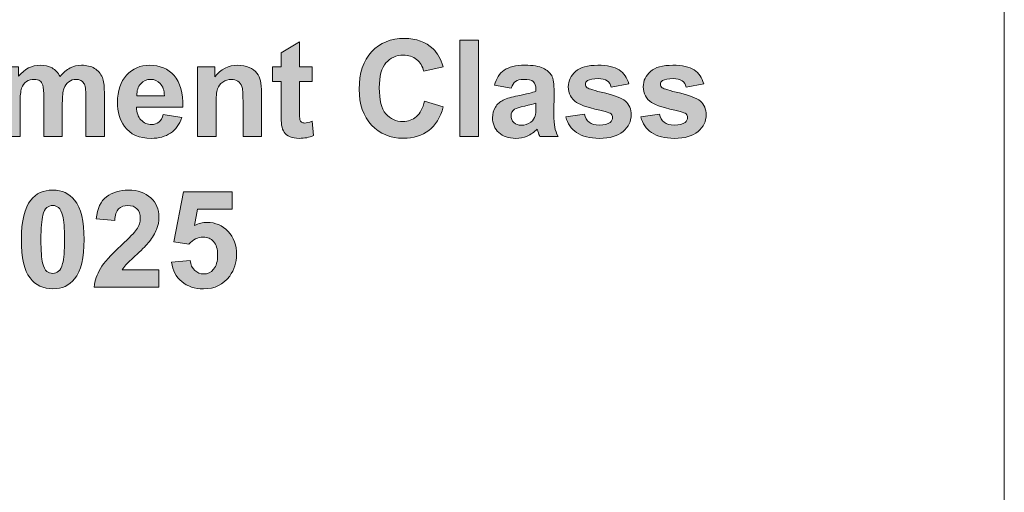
# Model space of a CAD drawing. Header units: millimetres. Extents: x 7 to 595, y -296 to -6.
# Tile 53 of 131: x 141 to 167, y -41 to -29. Entities that reach past the tile are written whole.
import ezdxf

# ---------------------------------------------------------------- set-up
doc = ezdxf.new("R2010")
doc.units = ezdxf.units.MM
doc.header["$MEASUREMENT"] = 0
doc.layers.add('Layer 1', color=7, linetype='Continuous', lineweight=0)

# ---------------------------------------------------------------- blocks, each defined once
blk = doc.blocks.new('Block_0')
at = {"layer": 'Layer 1', "true_color": 0x2c2a29, "transparency": 33554687}
h = blk.add_hatch(color=250, dxfattribs=at)
edge = h.paths.add_edge_path()
edge.add_spline(control_points=[(148.697, -30.126), (148.697, -30.126), (148.697, -30.51), (148.697, -30.51), (148.697, -30.51), (148.366, -30.51), (148.366, -30.51), (148.366, -30.51), (148.366, -31.251), (148.366, -31.251), (148.366, -31.402), (148.369, -31.49), (148.375, -31.514), (148.382, -31.539), (148.396, -31.56), (148.419, -31.576), (148.441, -31.592), (148.468, -31.6), (148.5, -31.6), (148.546, -31.6), (148.61, -31.585), (148.695, -31.554), (148.695, -31.554), (148.736, -31.93), (148.736, -31.93), (148.624, -31.978), (148.497, -32.002), (148.354, -32.002), (148.267, -32.002), (148.189, -31.988), (148.119, -31.958), (148.049, -31.929), (147.998, -31.891), (147.966, -31.844), (147.933, -31.797), (147.911, -31.734), (147.898, -31.654), (147.888, -31.598), (147.882, -31.484), (147.882, -31.311), (147.882, -31.311), (147.882, -30.51), (147.882, -30.51), (147.882, -30.51), (147.66, -30.51), (147.66, -30.51), (147.66, -30.51), (147.66, -30.126), (147.66, -30.126), (147.66, -30.126), (147.882, -30.126), (147.882, -30.126), (147.882, -30.126), (147.882, -29.762), (147.882, -29.762), (147.882, -29.762), (148.366, -29.476), (148.366, -29.476), (148.366, -29.476), (148.366, -30.126), (148.366, -30.126), (148.366, -30.126), (148.697, -30.126), (148.697, -30.126)], knot_values=[0, 0, 0, 0, 1, 1, 1, 2, 2, 2, 3, 3, 3, 4, 4, 4, 5, 5, 5, 6, 6, 6, 7, 7, 7, 8, 8, 8, 9, 9, 9, 10, 10, 10, 11, 11, 11, 12, 12, 12, 13, 13, 13, 14, 14, 14, 15, 15, 15, 16, 16, 16, 17, 17, 17, 18, 18, 18, 19, 19, 19, 20, 20, 20, 21, 21, 21, 21], degree=3, periodic=0)
h = blk.add_hatch(color=250, dxfattribs=at)
edge = h.paths.add_edge_path()
edge.add_spline(control_points=[(151.635, -31.025), (151.635, -31.025), (152.129, -31.177), (152.129, -31.177), (152.053, -31.455), (151.927, -31.661), (151.751, -31.797), (151.574, -31.931), (151.351, -31.999), (151.08, -31.999), (150.744, -31.999), (150.468, -31.884), (150.252, -31.655), (150.036, -31.426), (149.928, -31.112), (149.928, -30.714), (149.928, -30.294), (150.037, -29.967), (150.254, -29.734), (150.471, -29.501), (150.756, -29.385), (151.11, -29.385), (151.42, -29.385), (151.671, -29.476), (151.863, -29.659), (151.979, -29.767), (152.065, -29.923), (152.122, -30.126), (152.122, -30.126), (151.618, -30.245), (151.618, -30.245), (151.588, -30.115), (151.525, -30.011), (151.431, -29.936), (151.335, -29.86), (151.22, -29.822), (151.085, -29.822), (150.897, -29.822), (150.745, -29.889), (150.629, -30.024), (150.512, -30.158), (150.453, -30.375), (150.453, -30.676), (150.453, -30.995), (150.511, -31.223), (150.626, -31.358), (150.741, -31.494), (150.89, -31.561), (151.074, -31.561), (151.21, -31.561), (151.327, -31.518), (151.425, -31.432), (151.522, -31.346), (151.593, -31.21), (151.635, -31.025)], knot_values=[0, 0, 0, 0, 1, 1, 1, 2, 2, 2, 3, 3, 3, 4, 4, 4, 5, 5, 5, 6, 6, 6, 7, 7, 7, 8, 8, 8, 9, 9, 9, 10, 10, 10, 11, 11, 11, 12, 12, 12, 13, 13, 13, 14, 14, 14, 15, 15, 15, 16, 16, 16, 17, 17, 17, 18, 18, 18, 18], degree=3, periodic=0)
blk.add_hatch(color=250, dxfattribs=at).paths.add_polyline_path([(152.564, -31.956), (152.564, -29.431), (153.047, -29.431), (153.047, -31.956)])
h = blk.add_hatch(color=250, dxfattribs=at)
edge = h.paths.add_edge_path()
edge.add_spline(control_points=[(140.572, -30.126), (140.572, -30.126), (141.017, -30.126), (141.017, -30.126), (141.017, -30.126), (141.017, -30.375), (141.017, -30.375), (141.176, -30.183), (141.366, -30.087), (141.586, -30.087), (141.703, -30.087), (141.805, -30.111), (141.891, -30.159), (141.977, -30.207), (142.048, -30.28), (142.103, -30.378), (142.183, -30.28), (142.27, -30.207), (142.363, -30.159), (142.456, -30.111), (142.555, -30.087), (142.661, -30.087), (142.795, -30.087), (142.909, -30.114), (143.002, -30.168), (143.095, -30.223), (143.165, -30.303), (143.21, -30.409), (143.244, -30.487), (143.26, -30.613), (143.26, -30.788), (143.26, -30.788), (143.26, -31.956), (143.26, -31.956), (143.26, -31.956), (142.777, -31.956), (142.777, -31.956), (142.777, -31.956), (142.777, -30.912), (142.777, -30.912), (142.777, -30.73), (142.761, -30.613), (142.727, -30.561), (142.682, -30.492), (142.613, -30.457), (142.52, -30.457), (142.452, -30.457), (142.388, -30.478), (142.328, -30.519), (142.269, -30.561), (142.226, -30.621), (142.199, -30.701), (142.173, -30.781), (142.16, -30.906), (142.16, -31.079), (142.16, -31.079), (142.16, -31.956), (142.16, -31.956), (142.16, -31.956), (141.676, -31.956), (141.676, -31.956), (141.676, -31.956), (141.676, -30.955), (141.676, -30.955), (141.676, -30.777), (141.668, -30.662), (141.651, -30.611), (141.633, -30.559), (141.607, -30.52), (141.571, -30.495), (141.535, -30.469), (141.485, -30.457), (141.424, -30.457), (141.349, -30.457), (141.282, -30.477), (141.222, -30.517), (141.162, -30.558), (141.12, -30.615), (141.094, -30.691), (141.068, -30.767), (141.055, -30.893), (141.055, -31.068), (141.055, -31.068), (141.055, -31.956), (141.055, -31.956), (141.055, -31.956), (140.572, -31.956), (140.572, -31.956), (140.572, -31.956), (140.572, -30.126), (140.572, -30.126)], knot_values=[0, 0, 0, 0, 1, 1, 1, 2, 2, 2, 3, 3, 3, 4, 4, 4, 5, 5, 5, 6, 6, 6, 7, 7, 7, 8, 8, 8, 9, 9, 9, 10, 10, 10, 11, 11, 11, 12, 12, 12, 13, 13, 13, 14, 14, 14, 15, 15, 15, 16, 16, 16, 17, 17, 17, 18, 18, 18, 19, 19, 19, 20, 20, 20, 21, 21, 21, 22, 22, 22, 23, 23, 23, 24, 24, 24, 25, 25, 25, 26, 26, 26, 27, 27, 27, 28, 28, 28, 29, 29, 29, 30, 30, 30, 30], degree=3, periodic=0)
h = blk.add_hatch(color=250, dxfattribs=at)
edge = h.paths.add_edge_path()
edge.add_spline(control_points=[(144.831, -30.888), (144.827, -30.747), (144.791, -30.64), (144.723, -30.567), (144.654, -30.494), (144.57, -30.457), (144.472, -30.457), (144.366, -30.457), (144.279, -30.496), (144.211, -30.573), (144.142, -30.65), (144.108, -30.755), (144.109, -30.888), (144.109, -30.888), (144.831, -30.888), (144.831, -30.888)], knot_values=[0, 0, 0, 0, 1, 1, 1, 2, 2, 2, 3, 3, 3, 4, 4, 4, 5, 5, 5, 5], degree=3, periodic=0)
edge = h.paths.add_edge_path()
edge.add_spline(control_points=[(144.803, -31.378), (144.803, -31.378), (145.286, -31.459), (145.286, -31.459), (145.224, -31.636), (145.126, -31.771), (144.993, -31.864), (144.858, -31.956), (144.691, -32.002), (144.49, -32.002), (144.172, -32.002), (143.937, -31.898), (143.784, -31.69), (143.664, -31.523), (143.603, -31.313), (143.603, -31.058), (143.603, -30.755), (143.683, -30.517), (143.841, -30.345), (143.999, -30.173), (144.199, -30.087), (144.442, -30.087), (144.713, -30.087), (144.928, -30.177), (145.085, -30.357), (145.242, -30.537), (145.318, -30.812), (145.311, -31.184), (145.311, -31.184), (144.101, -31.184), (144.101, -31.184), (144.104, -31.327), (144.143, -31.439), (144.218, -31.519), (144.292, -31.599), (144.385, -31.639), (144.495, -31.639), (144.571, -31.639), (144.634, -31.618), (144.686, -31.577), (144.737, -31.536), (144.776, -31.47), (144.803, -31.378), (144.803, -31.378), (144.803, -31.378), (144.803, -31.378)], knot_values=[0, 0, 0, 0, 1, 1, 1, 2, 2, 2, 3, 3, 3, 4, 4, 4, 5, 5, 5, 6, 6, 6, 7, 7, 7, 8, 8, 8, 9, 9, 9, 10, 10, 10, 11, 11, 11, 12, 12, 12, 13, 13, 13, 14, 14, 14, 15, 15, 15, 15], degree=3, periodic=0)
h = blk.add_hatch(color=250, dxfattribs=at)
edge = h.paths.add_edge_path()
edge.add_spline(control_points=[(147.371, -31.956), (147.371, -31.956), (146.888, -31.956), (146.888, -31.956), (146.888, -31.956), (146.888, -31.023), (146.888, -31.023), (146.888, -30.826), (146.877, -30.698), (146.857, -30.641), (146.836, -30.582), (146.802, -30.538), (146.755, -30.505), (146.708, -30.473), (146.652, -30.457), (146.586, -30.457), (146.501, -30.457), (146.425, -30.48), (146.358, -30.526), (146.291, -30.572), (146.245, -30.633), (146.22, -30.708), (146.195, -30.784), (146.183, -30.924), (146.183, -31.129), (146.183, -31.129), (146.183, -31.956), (146.183, -31.956), (146.183, -31.956), (145.699, -31.956), (145.699, -31.956), (145.699, -31.956), (145.699, -30.126), (145.699, -30.126), (145.699, -30.126), (146.147, -30.126), (146.147, -30.126), (146.147, -30.126), (146.147, -30.394), (146.147, -30.394), (146.308, -30.189), (146.509, -30.087), (146.753, -30.087), (146.86, -30.087), (146.959, -30.106), (147.047, -30.144), (147.137, -30.183), (147.204, -30.232), (147.249, -30.291), (147.295, -30.351), (147.327, -30.419), (147.344, -30.495), (147.363, -30.571), (147.371, -30.679), (147.371, -30.82), (147.371, -30.82), (147.371, -31.956), (147.371, -31.956)], knot_values=[0, 0, 0, 0, 1, 1, 1, 2, 2, 2, 3, 3, 3, 4, 4, 4, 5, 5, 5, 6, 6, 6, 7, 7, 7, 8, 8, 8, 9, 9, 9, 10, 10, 10, 11, 11, 11, 12, 12, 12, 13, 13, 13, 14, 14, 14, 15, 15, 15, 16, 16, 16, 17, 17, 17, 18, 18, 18, 19, 19, 19, 19], degree=3, periodic=0)
h = blk.add_hatch(color=250, dxfattribs=at)
edge = h.paths.add_edge_path()
edge.add_spline(control_points=[(154.553, -31.082), (154.491, -31.102), (154.393, -31.127), (154.258, -31.156), (154.124, -31.184), (154.036, -31.213), (153.995, -31.24), (153.932, -31.285), (153.9, -31.341), (153.9, -31.41), (153.9, -31.478), (153.925, -31.537), (153.976, -31.586), (154.027, -31.635), (154.091, -31.66), (154.169, -31.66), (154.256, -31.66), (154.339, -31.631), (154.419, -31.574), (154.477, -31.53), (154.516, -31.477), (154.534, -31.414), (154.546, -31.373), (154.553, -31.294), (154.553, -31.178), (154.553, -31.178), (154.553, -31.082), (154.553, -31.082)], knot_values=[0, 0, 0, 0, 1, 1, 1, 2, 2, 2, 3, 3, 3, 4, 4, 4, 5, 5, 5, 6, 6, 6, 7, 7, 7, 8, 8, 8, 9, 9, 9, 9], degree=3, periodic=0)
edge = h.paths.add_edge_path()
edge.add_spline(control_points=[(153.904, -30.69), (153.904, -30.69), (153.466, -30.612), (153.466, -30.612), (153.516, -30.434), (153.601, -30.301), (153.721, -30.215), (153.842, -30.13), (154.021, -30.087), (154.259, -30.087), (154.475, -30.087), (154.636, -30.112), (154.742, -30.163), (154.847, -30.214), (154.921, -30.279), (154.964, -30.358), (155.007, -30.437), (155.029, -30.581), (155.029, -30.791), (155.029, -30.791), (155.022, -31.356), (155.022, -31.356), (155.022, -31.516), (155.03, -31.635), (155.045, -31.711), (155.06, -31.788), (155.089, -31.869), (155.131, -31.956), (155.131, -31.956), (154.652, -31.956), (154.652, -31.956), (154.639, -31.925), (154.623, -31.878), (154.605, -31.815), (154.597, -31.787), (154.592, -31.768), (154.588, -31.759), (154.506, -31.84), (154.418, -31.901), (154.323, -31.941), (154.229, -31.982), (154.129, -32.002), (154.023, -32.002), (153.835, -32.002), (153.687, -31.951), (153.579, -31.849), (153.471, -31.747), (153.417, -31.618), (153.417, -31.461), (153.417, -31.358), (153.442, -31.266), (153.491, -31.185), (153.54, -31.104), (153.609, -31.042), (153.698, -30.999), (153.787, -30.956), (153.915, -30.919), (154.083, -30.886), (154.309, -30.844), (154.466, -30.804), (154.553, -30.768), (154.553, -30.768), (154.553, -30.719), (154.553, -30.719), (154.553, -30.625), (154.53, -30.558), (154.484, -30.517), (154.438, -30.477), (154.351, -30.457), (154.223, -30.457), (154.137, -30.457), (154.069, -30.474), (154.021, -30.509), (153.972, -30.543), (153.934, -30.604), (153.904, -30.69), (153.904, -30.69), (153.904, -30.69), (153.904, -30.69)], knot_values=[0, 0, 0, 0, 1, 1, 1, 2, 2, 2, 3, 3, 3, 4, 4, 4, 5, 5, 5, 6, 6, 6, 7, 7, 7, 8, 8, 8, 9, 9, 9, 10, 10, 10, 11, 11, 11, 12, 12, 12, 13, 13, 13, 14, 14, 14, 15, 15, 15, 16, 16, 16, 17, 17, 17, 18, 18, 18, 19, 19, 19, 20, 20, 20, 21, 21, 21, 22, 22, 22, 23, 23, 23, 24, 24, 24, 25, 25, 25, 26, 26, 26, 26], degree=3, periodic=0)
h = blk.add_hatch(color=250, dxfattribs=at)
edge = h.paths.add_edge_path()
edge.add_spline(control_points=[(155.333, -31.441), (155.333, -31.441), (155.82, -31.367), (155.82, -31.367), (155.84, -31.461), (155.882, -31.532), (155.946, -31.58), (156.009, -31.629), (156.097, -31.653), (156.211, -31.653), (156.336, -31.653), (156.43, -31.63), (156.494, -31.584), (156.536, -31.552), (156.557, -31.508), (156.557, -31.454), (156.557, -31.418), (156.545, -31.387), (156.522, -31.363), (156.498, -31.34), (156.444, -31.319), (156.361, -31.299), (155.97, -31.213), (155.722, -31.134), (155.618, -31.063), (155.472, -30.963), (155.4, -30.826), (155.4, -30.65), (155.4, -30.491), (155.463, -30.357), (155.588, -30.249), (155.713, -30.141), (155.907, -30.087), (156.17, -30.087), (156.421, -30.087), (156.607, -30.128), (156.729, -30.21), (156.851, -30.292), (156.935, -30.413), (156.98, -30.574), (156.98, -30.574), (156.525, -30.658), (156.525, -30.658), (156.506, -30.586), (156.468, -30.531), (156.414, -30.493), (156.359, -30.455), (156.281, -30.436), (156.179, -30.436), (156.051, -30.436), (155.959, -30.454), (155.903, -30.489), (155.866, -30.515), (155.848, -30.548), (155.848, -30.588), (155.848, -30.622), (155.864, -30.652), (155.896, -30.676), (155.94, -30.708), (156.091, -30.753), (156.35, -30.812), (156.609, -30.871), (156.789, -30.943), (156.892, -31.028), (156.993, -31.114), (157.044, -31.234), (157.044, -31.388), (157.044, -31.556), (156.974, -31.701), (156.833, -31.821), (156.694, -31.942), (156.486, -32.002), (156.211, -32.002), (155.962, -32.002), (155.764, -31.952), (155.618, -31.851), (155.473, -31.751), (155.378, -31.614), (155.333, -31.441)], knot_values=[0, 0, 0, 0, 1, 1, 1, 2, 2, 2, 3, 3, 3, 4, 4, 4, 5, 5, 5, 6, 6, 6, 7, 7, 7, 8, 8, 8, 9, 9, 9, 10, 10, 10, 11, 11, 11, 12, 12, 12, 13, 13, 13, 14, 14, 14, 15, 15, 15, 16, 16, 16, 17, 17, 17, 18, 18, 18, 19, 19, 19, 20, 20, 20, 21, 21, 21, 22, 22, 22, 23, 23, 23, 24, 24, 24, 25, 25, 25, 26, 26, 26, 26], degree=3, periodic=0)
h = blk.add_hatch(color=250, dxfattribs=at)
edge = h.paths.add_edge_path()
edge.add_spline(control_points=[(157.295, -31.441), (157.295, -31.441), (157.782, -31.367), (157.782, -31.367), (157.802, -31.461), (157.844, -31.532), (157.908, -31.58), (157.971, -31.629), (158.059, -31.653), (158.173, -31.653), (158.298, -31.653), (158.392, -31.63), (158.456, -31.584), (158.498, -31.552), (158.519, -31.508), (158.519, -31.454), (158.519, -31.418), (158.507, -31.387), (158.484, -31.363), (158.46, -31.34), (158.406, -31.319), (158.323, -31.299), (157.932, -31.213), (157.684, -31.134), (157.58, -31.063), (157.434, -30.963), (157.362, -30.826), (157.362, -30.65), (157.362, -30.491), (157.425, -30.357), (157.55, -30.249), (157.675, -30.141), (157.869, -30.087), (158.132, -30.087), (158.383, -30.087), (158.569, -30.128), (158.691, -30.21), (158.813, -30.292), (158.897, -30.413), (158.942, -30.574), (158.942, -30.574), (158.487, -30.658), (158.487, -30.658), (158.468, -30.586), (158.43, -30.531), (158.376, -30.493), (158.321, -30.455), (158.243, -30.436), (158.141, -30.436), (158.013, -30.436), (157.921, -30.454), (157.865, -30.489), (157.828, -30.515), (157.81, -30.548), (157.81, -30.588), (157.81, -30.622), (157.826, -30.652), (157.858, -30.676), (157.902, -30.708), (158.053, -30.753), (158.312, -30.812), (158.571, -30.871), (158.751, -30.943), (158.854, -31.028), (158.955, -31.114), (159.006, -31.234), (159.006, -31.388), (159.006, -31.556), (158.936, -31.701), (158.795, -31.821), (158.656, -31.942), (158.448, -32.002), (158.173, -32.002), (157.924, -32.002), (157.726, -31.952), (157.58, -31.851), (157.435, -31.751), (157.34, -31.614), (157.295, -31.441)], knot_values=[0, 0, 0, 0, 1, 1, 1, 2, 2, 2, 3, 3, 3, 4, 4, 4, 5, 5, 5, 6, 6, 6, 7, 7, 7, 8, 8, 8, 9, 9, 9, 10, 10, 10, 11, 11, 11, 12, 12, 12, 13, 13, 13, 14, 14, 14, 15, 15, 15, 16, 16, 16, 17, 17, 17, 18, 18, 18, 19, 19, 19, 20, 20, 20, 21, 21, 21, 22, 22, 22, 23, 23, 23, 24, 24, 24, 25, 25, 25, 26, 26, 26, 26], degree=3, periodic=0)
h = blk.add_hatch(color=250, dxfattribs=at)
edge = h.paths.add_edge_path()
edge.add_spline(control_points=[(141.909, -33.76), (141.852, -33.76), (141.8, -33.779), (141.755, -33.816), (141.71, -33.853), (141.675, -33.92), (141.65, -34.017), (141.617, -34.142), (141.601, -34.354), (141.601, -34.651), (141.601, -34.949), (141.615, -35.153), (141.645, -35.264), (141.674, -35.375), (141.711, -35.449), (141.756, -35.486), (141.8, -35.523), (141.852, -35.541), (141.909, -35.541), (141.967, -35.541), (142.019, -35.522), (142.064, -35.485), (142.109, -35.448), (142.144, -35.381), (142.169, -35.284), (142.201, -35.16), (142.218, -34.949), (142.218, -34.651), (142.218, -34.354), (142.203, -34.15), (142.174, -34.039), (142.144, -33.928), (142.107, -33.853), (142.063, -33.816), (142.018, -33.779), (141.967, -33.76), (141.909, -33.76)], knot_values=[0, 0, 0, 0, 1, 1, 1, 2, 2, 2, 3, 3, 3, 4, 4, 4, 5, 5, 5, 6, 6, 6, 7, 7, 7, 8, 8, 8, 9, 9, 9, 10, 10, 10, 11, 11, 11, 12, 12, 12, 12], degree=3, periodic=0)
edge = h.paths.add_edge_path()
edge.add_spline(control_points=[(141.909, -33.358), (142.154, -33.358), (142.345, -33.445), (142.483, -33.62), (142.647, -33.827), (142.729, -34.171), (142.729, -34.651), (142.729, -35.13), (142.647, -35.475), (142.481, -35.684), (142.344, -35.857), (142.154, -35.943), (141.909, -35.943), (141.663, -35.943), (141.465, -35.849), (141.315, -35.659), (141.164, -35.47), (141.089, -35.132), (141.089, -34.646), (141.089, -34.17), (141.172, -33.826), (141.337, -33.617), (141.474, -33.444), (141.665, -33.358), (141.909, -33.358), (141.909, -33.358), (141.909, -33.358), (141.909, -33.358)], knot_values=[0, 0, 0, 0, 1, 1, 1, 2, 2, 2, 3, 3, 3, 4, 4, 4, 5, 5, 5, 6, 6, 6, 7, 7, 7, 8, 8, 8, 9, 9, 9, 9], degree=3, periodic=0)
h = blk.add_hatch(color=250, dxfattribs=at)
edge = h.paths.add_edge_path()
edge.add_spline(control_points=[(144.688, -35.45), (144.688, -35.45), (144.688, -35.898), (144.688, -35.898), (144.688, -35.898), (142.991, -35.898), (142.991, -35.898), (143.009, -35.727), (143.065, -35.566), (143.156, -35.414), (143.248, -35.261), (143.43, -35.059), (143.7, -34.807), (143.918, -34.603), (144.052, -34.465), (144.101, -34.393), (144.168, -34.293), (144.201, -34.194), (144.201, -34.096), (144.201, -33.988), (144.172, -33.905), (144.114, -33.847), (144.056, -33.789), (143.976, -33.76), (143.875, -33.76), (143.774, -33.76), (143.694, -33.79), (143.634, -33.851), (143.574, -33.912), (143.54, -34.013), (143.531, -34.155), (143.531, -34.155), (143.047, -34.107), (143.047, -34.107), (143.076, -33.84), (143.166, -33.648), (143.318, -33.532), (143.47, -33.416), (143.659, -33.358), (143.887, -33.358), (144.136, -33.358), (144.332, -33.425), (144.474, -33.56), (144.617, -33.694), (144.688, -33.862), (144.688, -34.063), (144.688, -34.177), (144.667, -34.285), (144.627, -34.388), (144.586, -34.491), (144.522, -34.599), (144.433, -34.712), (144.375, -34.787), (144.268, -34.894), (144.115, -35.035), (143.962, -35.176), (143.865, -35.268), (143.824, -35.315), (143.783, -35.361), (143.75, -35.406), (143.725, -35.45), (143.725, -35.45), (144.688, -35.45), (144.688, -35.45)], knot_values=[0, 0, 0, 0, 1, 1, 1, 2, 2, 2, 3, 3, 3, 4, 4, 4, 5, 5, 5, 6, 6, 6, 7, 7, 7, 8, 8, 8, 9, 9, 9, 10, 10, 10, 11, 11, 11, 12, 12, 12, 13, 13, 13, 14, 14, 14, 15, 15, 15, 16, 16, 16, 17, 17, 17, 18, 18, 18, 19, 19, 19, 20, 20, 20, 21, 21, 21, 21], degree=3, periodic=0)
h = blk.add_hatch(color=250, dxfattribs=at)
edge = h.paths.add_edge_path()
edge.add_spline(control_points=[(145.02, -35.249), (145.02, -35.249), (145.503, -35.199), (145.503, -35.199), (145.517, -35.308), (145.558, -35.395), (145.626, -35.46), (145.694, -35.524), (145.772, -35.555), (145.861, -35.555), (145.962, -35.555), (146.048, -35.514), (146.118, -35.431), (146.188, -35.348), (146.223, -35.224), (146.223, -35.057), (146.223, -34.901), (146.188, -34.784), (146.118, -34.706), (146.049, -34.628), (145.958, -34.589), (145.847, -34.589), (145.707, -34.589), (145.582, -34.65), (145.472, -34.772), (145.472, -34.772), (145.08, -34.716), (145.08, -34.716), (145.08, -34.716), (145.327, -33.403), (145.327, -33.403), (145.327, -33.403), (146.608, -33.403), (146.608, -33.403), (146.608, -33.403), (146.608, -33.855), (146.608, -33.855), (146.608, -33.855), (145.694, -33.855), (145.694, -33.855), (145.694, -33.855), (145.618, -34.285), (145.618, -34.285), (145.726, -34.231), (145.836, -34.204), (145.949, -34.204), (146.164, -34.204), (146.347, -34.282), (146.496, -34.439), (146.646, -34.596), (146.72, -34.799), (146.72, -35.05), (146.72, -35.258), (146.66, -35.444), (146.539, -35.608), (146.375, -35.832), (146.147, -35.943), (145.855, -35.943), (145.622, -35.943), (145.431, -35.88), (145.284, -35.755), (145.136, -35.629), (145.049, -35.461), (145.02, -35.249)], knot_values=[0, 0, 0, 0, 1, 1, 1, 2, 2, 2, 3, 3, 3, 4, 4, 4, 5, 5, 5, 6, 6, 6, 7, 7, 7, 8, 8, 8, 9, 9, 9, 10, 10, 10, 11, 11, 11, 12, 12, 12, 13, 13, 13, 14, 14, 14, 15, 15, 15, 16, 16, 16, 17, 17, 17, 18, 18, 18, 19, 19, 19, 20, 20, 20, 21, 21, 21, 21], degree=3, periodic=0)
at = {"layer": 'Layer 1'}
blk.add_lwpolyline([(152.564, -31.956), (152.564, -29.431), (153.047, -29.431), (153.047, -31.956)], close=True, dxfattribs=at)
at = {"layer": 'Layer 1', "color": 240, "lineweight": 0, "true_color": 0xed2224}
blk.add_open_spline([(13.607, -5.532), (13.607, -5.532), (161.807, -5.532), (161.807, -5.532), (164.557, -5.532), (166.807, -7.782), (166.807, -10.532), (166.807, -10.532), (166.807, -79.532), (166.807, -79.532), (166.807, -79.532), (8.607, -79.532), (8.607, -79.532), (8.607, -79.532), (8.607, -10.532), (8.607, -10.532), (8.607, -7.782), (10.857, -5.532), (13.607, -5.532)], degree=3, knots=[0, 0, 0, 0, 1, 1, 1, 2, 2, 2, 3, 3, 3, 4, 4, 4, 5, 5, 5, 6, 6, 6, 6], dxfattribs=at)
at = {"layer": 'Layer 1'}
for points, knots in [([(148.697, -30.126), (148.697, -30.126), (148.697, -30.51), (148.697, -30.51), (148.697, -30.51), (148.366, -30.51), (148.366, -30.51), (148.366, -30.51), (148.366, -31.251), (148.366, -31.251), (148.366, -31.402), (148.369, -31.49), (148.375, -31.514), (148.382, -31.539), (148.396, -31.56), (148.419, -31.576), (148.441, -31.592), (148.468, -31.6), (148.5, -31.6), (148.546, -31.6), (148.61, -31.585), (148.695, -31.554), (148.695, -31.554), (148.736, -31.93), (148.736, -31.93), (148.624, -31.978), (148.497, -32.002), (148.354, -32.002), (148.267, -32.002), (148.189, -31.988), (148.119, -31.958), (148.049, -31.929), (147.998, -31.891), (147.966, -31.844), (147.933, -31.797), (147.911, -31.734), (147.898, -31.654), (147.888, -31.598), (147.882, -31.484), (147.882, -31.311), (147.882, -31.311), (147.882, -30.51), (147.882, -30.51), (147.882, -30.51), (147.66, -30.51), (147.66, -30.51), (147.66, -30.51), (147.66, -30.126), (147.66, -30.126), (147.66, -30.126), (147.882, -30.126), (147.882, -30.126), (147.882, -30.126), (147.882, -29.762), (147.882, -29.762), (147.882, -29.762), (148.366, -29.476), (148.366, -29.476), (148.366, -29.476), (148.366, -30.126), (148.366, -30.126), (148.366, -30.126), (148.697, -30.126), (148.697, -30.126)], [0, 0, 0, 0, 1, 1, 1, 2, 2, 2, 3, 3, 3, 4, 4, 4, 5, 5, 5, 6, 6, 6, 7, 7, 7, 8, 8, 8, 9, 9, 9, 10, 10, 10, 11, 11, 11, 12, 12, 12, 13, 13, 13, 14, 14, 14, 15, 15, 15, 16, 16, 16, 17, 17, 17, 18, 18, 18, 19, 19, 19, 20, 20, 20, 21, 21, 21, 21]), ([(151.635, -31.025), (151.635, -31.025), (152.129, -31.177), (152.129, -31.177), (152.053, -31.455), (151.927, -31.661), (151.751, -31.797), (151.574, -31.931), (151.351, -31.999), (151.08, -31.999), (150.744, -31.999), (150.468, -31.884), (150.252, -31.655), (150.036, -31.426), (149.928, -31.112), (149.928, -30.714), (149.928, -30.294), (150.037, -29.967), (150.254, -29.734), (150.471, -29.501), (150.756, -29.385), (151.11, -29.385), (151.42, -29.385), (151.671, -29.476), (151.863, -29.659), (151.979, -29.767), (152.065, -29.923), (152.122, -30.126), (152.122, -30.126), (151.618, -30.245), (151.618, -30.245), (151.588, -30.115), (151.525, -30.011), (151.431, -29.936), (151.335, -29.86), (151.22, -29.822), (151.085, -29.822), (150.897, -29.822), (150.745, -29.889), (150.629, -30.024), (150.512, -30.158), (150.453, -30.375), (150.453, -30.676), (150.453, -30.995), (150.511, -31.223), (150.626, -31.358), (150.741, -31.494), (150.89, -31.561), (151.074, -31.561), (151.21, -31.561), (151.327, -31.518), (151.425, -31.432), (151.522, -31.346), (151.593, -31.21), (151.635, -31.025)], [0, 0, 0, 0, 1, 1, 1, 2, 2, 2, 3, 3, 3, 4, 4, 4, 5, 5, 5, 6, 6, 6, 7, 7, 7, 8, 8, 8, 9, 9, 9, 10, 10, 10, 11, 11, 11, 12, 12, 12, 13, 13, 13, 14, 14, 14, 15, 15, 15, 16, 16, 16, 17, 17, 17, 18, 18, 18, 18]), ([(140.572, -30.126), (140.572, -30.126), (141.017, -30.126), (141.017, -30.126), (141.017, -30.126), (141.017, -30.375), (141.017, -30.375), (141.176, -30.183), (141.366, -30.087), (141.586, -30.087), (141.703, -30.087), (141.805, -30.111), (141.891, -30.159), (141.977, -30.207), (142.048, -30.28), (142.103, -30.378), (142.183, -30.28), (142.27, -30.207), (142.363, -30.159), (142.456, -30.111), (142.555, -30.087), (142.661, -30.087), (142.795, -30.087), (142.909, -30.114), (143.002, -30.168), (143.095, -30.223), (143.165, -30.303), (143.21, -30.409), (143.244, -30.487), (143.26, -30.613), (143.26, -30.788), (143.26, -30.788), (143.26, -31.956), (143.26, -31.956), (143.26, -31.956), (142.777, -31.956), (142.777, -31.956), (142.777, -31.956), (142.777, -30.912), (142.777, -30.912), (142.777, -30.73), (142.761, -30.613), (142.727, -30.561), (142.682, -30.492), (142.613, -30.457), (142.52, -30.457), (142.452, -30.457), (142.388, -30.478), (142.328, -30.519), (142.269, -30.561), (142.226, -30.621), (142.199, -30.701), (142.173, -30.781), (142.16, -30.906), (142.16, -31.079), (142.16, -31.079), (142.16, -31.956), (142.16, -31.956), (142.16, -31.956), (141.676, -31.956), (141.676, -31.956), (141.676, -31.956), (141.676, -30.955), (141.676, -30.955), (141.676, -30.777), (141.668, -30.662), (141.651, -30.611), (141.633, -30.559), (141.607, -30.52), (141.571, -30.495), (141.535, -30.469), (141.485, -30.457), (141.424, -30.457), (141.349, -30.457), (141.282, -30.477), (141.222, -30.517), (141.162, -30.558), (141.12, -30.615), (141.094, -30.691), (141.068, -30.767), (141.055, -30.893), (141.055, -31.068), (141.055, -31.068), (141.055, -31.956), (141.055, -31.956), (141.055, -31.956), (140.572, -31.956), (140.572, -31.956), (140.572, -31.956), (140.572, -30.126), (140.572, -30.126)], [0, 0, 0, 0, 1, 1, 1, 2, 2, 2, 3, 3, 3, 4, 4, 4, 5, 5, 5, 6, 6, 6, 7, 7, 7, 8, 8, 8, 9, 9, 9, 10, 10, 10, 11, 11, 11, 12, 12, 12, 13, 13, 13, 14, 14, 14, 15, 15, 15, 16, 16, 16, 17, 17, 17, 18, 18, 18, 19, 19, 19, 20, 20, 20, 21, 21, 21, 22, 22, 22, 23, 23, 23, 24, 24, 24, 25, 25, 25, 26, 26, 26, 27, 27, 27, 28, 28, 28, 29, 29, 29, 30, 30, 30, 30]), ([(144.803, -31.378), (144.803, -31.378), (145.286, -31.459), (145.286, -31.459), (145.224, -31.636), (145.126, -31.771), (144.993, -31.864), (144.858, -31.956), (144.691, -32.002), (144.49, -32.002), (144.172, -32.002), (143.937, -31.898), (143.784, -31.69), (143.664, -31.523), (143.603, -31.313), (143.603, -31.058), (143.603, -30.755), (143.683, -30.517), (143.841, -30.345), (143.999, -30.173), (144.199, -30.087), (144.442, -30.087), (144.713, -30.087), (144.928, -30.177), (145.085, -30.357), (145.242, -30.537), (145.318, -30.812), (145.311, -31.184), (145.311, -31.184), (144.101, -31.184), (144.101, -31.184), (144.104, -31.327), (144.143, -31.439), (144.218, -31.519), (144.292, -31.599), (144.385, -31.639), (144.495, -31.639), (144.571, -31.639), (144.634, -31.618), (144.686, -31.577), (144.737, -31.536), (144.776, -31.47), (144.803, -31.378), (144.803, -31.378), (144.803, -31.378), (144.803, -31.378)], [0, 0, 0, 0, 1, 1, 1, 2, 2, 2, 3, 3, 3, 4, 4, 4, 5, 5, 5, 6, 6, 6, 7, 7, 7, 8, 8, 8, 9, 9, 9, 10, 10, 10, 11, 11, 11, 12, 12, 12, 13, 13, 13, 14, 14, 14, 15, 15, 15, 15]), ([(147.371, -31.956), (147.371, -31.956), (146.888, -31.956), (146.888, -31.956), (146.888, -31.956), (146.888, -31.023), (146.888, -31.023), (146.888, -30.826), (146.877, -30.698), (146.857, -30.641), (146.836, -30.582), (146.802, -30.538), (146.755, -30.505), (146.708, -30.473), (146.652, -30.457), (146.586, -30.457), (146.501, -30.457), (146.425, -30.48), (146.358, -30.526), (146.291, -30.572), (146.245, -30.633), (146.22, -30.708), (146.195, -30.784), (146.183, -30.924), (146.183, -31.129), (146.183, -31.129), (146.183, -31.956), (146.183, -31.956), (146.183, -31.956), (145.699, -31.956), (145.699, -31.956), (145.699, -31.956), (145.699, -30.126), (145.699, -30.126), (145.699, -30.126), (146.147, -30.126), (146.147, -30.126), (146.147, -30.126), (146.147, -30.394), (146.147, -30.394), (146.308, -30.189), (146.509, -30.087), (146.753, -30.087), (146.86, -30.087), (146.959, -30.106), (147.047, -30.144), (147.137, -30.183), (147.204, -30.232), (147.249, -30.291), (147.295, -30.351), (147.327, -30.419), (147.344, -30.495), (147.363, -30.571), (147.371, -30.679), (147.371, -30.82), (147.371, -30.82), (147.371, -31.956), (147.371, -31.956)], [0, 0, 0, 0, 1, 1, 1, 2, 2, 2, 3, 3, 3, 4, 4, 4, 5, 5, 5, 6, 6, 6, 7, 7, 7, 8, 8, 8, 9, 9, 9, 10, 10, 10, 11, 11, 11, 12, 12, 12, 13, 13, 13, 14, 14, 14, 15, 15, 15, 16, 16, 16, 17, 17, 17, 18, 18, 18, 19, 19, 19, 19]), ([(153.904, -30.69), (153.904, -30.69), (153.466, -30.612), (153.466, -30.612), (153.516, -30.434), (153.601, -30.301), (153.721, -30.215), (153.842, -30.13), (154.021, -30.087), (154.259, -30.087), (154.475, -30.087), (154.636, -30.112), (154.742, -30.163), (154.847, -30.214), (154.921, -30.279), (154.964, -30.358), (155.007, -30.437), (155.029, -30.581), (155.029, -30.791), (155.029, -30.791), (155.022, -31.356), (155.022, -31.356), (155.022, -31.516), (155.03, -31.635), (155.045, -31.711), (155.06, -31.788), (155.089, -31.869), (155.131, -31.956), (155.131, -31.956), (154.652, -31.956), (154.652, -31.956), (154.639, -31.925), (154.623, -31.878), (154.605, -31.815), (154.597, -31.787), (154.592, -31.768), (154.588, -31.759), (154.506, -31.84), (154.418, -31.901), (154.323, -31.941), (154.229, -31.982), (154.129, -32.002), (154.023, -32.002), (153.835, -32.002), (153.687, -31.951), (153.579, -31.849), (153.471, -31.747), (153.417, -31.618), (153.417, -31.461), (153.417, -31.358), (153.442, -31.266), (153.491, -31.185), (153.54, -31.104), (153.609, -31.042), (153.698, -30.999), (153.787, -30.956), (153.915, -30.919), (154.083, -30.886), (154.309, -30.844), (154.466, -30.804), (154.553, -30.768), (154.553, -30.768), (154.553, -30.719), (154.553, -30.719), (154.553, -30.625), (154.53, -30.558), (154.484, -30.517), (154.438, -30.477), (154.351, -30.457), (154.223, -30.457), (154.137, -30.457), (154.069, -30.474), (154.021, -30.509), (153.972, -30.543), (153.934, -30.604), (153.904, -30.69), (153.904, -30.69), (153.904, -30.69), (153.904, -30.69)], [0, 0, 0, 0, 1, 1, 1, 2, 2, 2, 3, 3, 3, 4, 4, 4, 5, 5, 5, 6, 6, 6, 7, 7, 7, 8, 8, 8, 9, 9, 9, 10, 10, 10, 11, 11, 11, 12, 12, 12, 13, 13, 13, 14, 14, 14, 15, 15, 15, 16, 16, 16, 17, 17, 17, 18, 18, 18, 19, 19, 19, 20, 20, 20, 21, 21, 21, 22, 22, 22, 23, 23, 23, 24, 24, 24, 25, 25, 25, 26, 26, 26, 26]), ([(155.333, -31.441), (155.333, -31.441), (155.82, -31.367), (155.82, -31.367), (155.84, -31.461), (155.882, -31.532), (155.946, -31.58), (156.009, -31.629), (156.097, -31.653), (156.211, -31.653), (156.336, -31.653), (156.43, -31.63), (156.494, -31.584), (156.536, -31.552), (156.557, -31.508), (156.557, -31.454), (156.557, -31.418), (156.545, -31.387), (156.522, -31.363), (156.498, -31.34), (156.444, -31.319), (156.361, -31.299), (155.97, -31.213), (155.722, -31.134), (155.618, -31.063), (155.472, -30.963), (155.4, -30.826), (155.4, -30.65), (155.4, -30.491), (155.463, -30.357), (155.588, -30.249), (155.713, -30.141), (155.907, -30.087), (156.17, -30.087), (156.421, -30.087), (156.607, -30.128), (156.729, -30.21), (156.851, -30.292), (156.935, -30.413), (156.98, -30.574), (156.98, -30.574), (156.525, -30.658), (156.525, -30.658), (156.506, -30.586), (156.468, -30.531), (156.414, -30.493), (156.359, -30.455), (156.281, -30.436), (156.179, -30.436), (156.051, -30.436), (155.959, -30.454), (155.903, -30.489), (155.866, -30.515), (155.848, -30.548), (155.848, -30.588), (155.848, -30.622), (155.864, -30.652), (155.896, -30.676), (155.94, -30.708), (156.091, -30.753), (156.35, -30.812), (156.609, -30.871), (156.789, -30.943), (156.892, -31.028), (156.993, -31.114), (157.044, -31.234), (157.044, -31.388), (157.044, -31.556), (156.974, -31.701), (156.833, -31.821), (156.694, -31.942), (156.486, -32.002), (156.211, -32.002), (155.962, -32.002), (155.764, -31.952), (155.618, -31.851), (155.473, -31.751), (155.378, -31.614), (155.333, -31.441)], [0, 0, 0, 0, 1, 1, 1, 2, 2, 2, 3, 3, 3, 4, 4, 4, 5, 5, 5, 6, 6, 6, 7, 7, 7, 8, 8, 8, 9, 9, 9, 10, 10, 10, 11, 11, 11, 12, 12, 12, 13, 13, 13, 14, 14, 14, 15, 15, 15, 16, 16, 16, 17, 17, 17, 18, 18, 18, 19, 19, 19, 20, 20, 20, 21, 21, 21, 22, 22, 22, 23, 23, 23, 24, 24, 24, 25, 25, 25, 26, 26, 26, 26]), ([(157.295, -31.441), (157.295, -31.441), (157.782, -31.367), (157.782, -31.367), (157.802, -31.461), (157.844, -31.532), (157.908, -31.58), (157.971, -31.629), (158.059, -31.653), (158.173, -31.653), (158.298, -31.653), (158.392, -31.63), (158.456, -31.584), (158.498, -31.552), (158.519, -31.508), (158.519, -31.454), (158.519, -31.418), (158.507, -31.387), (158.484, -31.363), (158.46, -31.34), (158.406, -31.319), (158.323, -31.299), (157.932, -31.213), (157.684, -31.134), (157.58, -31.063), (157.434, -30.963), (157.362, -30.826), (157.362, -30.65), (157.362, -30.491), (157.425, -30.357), (157.55, -30.249), (157.675, -30.141), (157.869, -30.087), (158.132, -30.087), (158.383, -30.087), (158.569, -30.128), (158.691, -30.21), (158.813, -30.292), (158.897, -30.413), (158.942, -30.574), (158.942, -30.574), (158.487, -30.658), (158.487, -30.658), (158.468, -30.586), (158.43, -30.531), (158.376, -30.493), (158.321, -30.455), (158.243, -30.436), (158.141, -30.436), (158.013, -30.436), (157.921, -30.454), (157.865, -30.489), (157.828, -30.515), (157.81, -30.548), (157.81, -30.588), (157.81, -30.622), (157.826, -30.652), (157.858, -30.676), (157.902, -30.708), (158.053, -30.753), (158.312, -30.812), (158.571, -30.871), (158.751, -30.943), (158.854, -31.028), (158.955, -31.114), (159.006, -31.234), (159.006, -31.388), (159.006, -31.556), (158.936, -31.701), (158.795, -31.821), (158.656, -31.942), (158.448, -32.002), (158.173, -32.002), (157.924, -32.002), (157.726, -31.952), (157.58, -31.851), (157.435, -31.751), (157.34, -31.614), (157.295, -31.441)], [0, 0, 0, 0, 1, 1, 1, 2, 2, 2, 3, 3, 3, 4, 4, 4, 5, 5, 5, 6, 6, 6, 7, 7, 7, 8, 8, 8, 9, 9, 9, 10, 10, 10, 11, 11, 11, 12, 12, 12, 13, 13, 13, 14, 14, 14, 15, 15, 15, 16, 16, 16, 17, 17, 17, 18, 18, 18, 19, 19, 19, 20, 20, 20, 21, 21, 21, 22, 22, 22, 23, 23, 23, 24, 24, 24, 25, 25, 25, 26, 26, 26, 26]), ([(144.831, -30.888), (144.827, -30.747), (144.791, -30.64), (144.723, -30.567), (144.654, -30.494), (144.57, -30.457), (144.472, -30.457), (144.366, -30.457), (144.279, -30.496), (144.211, -30.573), (144.142, -30.65), (144.108, -30.755), (144.109, -30.888), (144.109, -30.888), (144.831, -30.888), (144.831, -30.888)], [0, 0, 0, 0, 1, 1, 1, 2, 2, 2, 3, 3, 3, 4, 4, 4, 5, 5, 5, 5]), ([(154.553, -31.082), (154.491, -31.102), (154.393, -31.127), (154.258, -31.156), (154.124, -31.184), (154.036, -31.213), (153.995, -31.24), (153.932, -31.285), (153.9, -31.341), (153.9, -31.41), (153.9, -31.478), (153.925, -31.537), (153.976, -31.586), (154.027, -31.635), (154.091, -31.66), (154.169, -31.66), (154.256, -31.66), (154.339, -31.631), (154.419, -31.574), (154.477, -31.53), (154.516, -31.477), (154.534, -31.414), (154.546, -31.373), (154.553, -31.294), (154.553, -31.178), (154.553, -31.178), (154.553, -31.082), (154.553, -31.082)], [0, 0, 0, 0, 1, 1, 1, 2, 2, 2, 3, 3, 3, 4, 4, 4, 5, 5, 5, 6, 6, 6, 7, 7, 7, 8, 8, 8, 9, 9, 9, 9]), ([(141.909, -33.358), (142.154, -33.358), (142.345, -33.445), (142.483, -33.62), (142.647, -33.827), (142.729, -34.171), (142.729, -34.651), (142.729, -35.13), (142.647, -35.475), (142.481, -35.684), (142.344, -35.857), (142.154, -35.943), (141.909, -35.943), (141.663, -35.943), (141.465, -35.849), (141.315, -35.659), (141.164, -35.47), (141.089, -35.132), (141.089, -34.646), (141.089, -34.17), (141.172, -33.826), (141.337, -33.617), (141.474, -33.444), (141.665, -33.358), (141.909, -33.358), (141.909, -33.358), (141.909, -33.358), (141.909, -33.358)], [0, 0, 0, 0, 1, 1, 1, 2, 2, 2, 3, 3, 3, 4, 4, 4, 5, 5, 5, 6, 6, 6, 7, 7, 7, 8, 8, 8, 9, 9, 9, 9]), ([(144.688, -35.45), (144.688, -35.45), (144.688, -35.898), (144.688, -35.898), (144.688, -35.898), (142.991, -35.898), (142.991, -35.898), (143.009, -35.727), (143.065, -35.566), (143.156, -35.414), (143.248, -35.261), (143.43, -35.059), (143.7, -34.807), (143.918, -34.603), (144.052, -34.465), (144.101, -34.393), (144.168, -34.293), (144.201, -34.194), (144.201, -34.096), (144.201, -33.988), (144.172, -33.905), (144.114, -33.847), (144.056, -33.789), (143.976, -33.76), (143.875, -33.76), (143.774, -33.76), (143.694, -33.79), (143.634, -33.851), (143.574, -33.912), (143.54, -34.013), (143.531, -34.155), (143.531, -34.155), (143.047, -34.107), (143.047, -34.107), (143.076, -33.84), (143.166, -33.648), (143.318, -33.532), (143.47, -33.416), (143.659, -33.358), (143.887, -33.358), (144.136, -33.358), (144.332, -33.425), (144.474, -33.56), (144.617, -33.694), (144.688, -33.862), (144.688, -34.063), (144.688, -34.177), (144.667, -34.285), (144.627, -34.388), (144.586, -34.491), (144.522, -34.599), (144.433, -34.712), (144.375, -34.787), (144.268, -34.894), (144.115, -35.035), (143.962, -35.176), (143.865, -35.268), (143.824, -35.315), (143.783, -35.361), (143.75, -35.406), (143.725, -35.45), (143.725, -35.45), (144.688, -35.45), (144.688, -35.45)], [0, 0, 0, 0, 1, 1, 1, 2, 2, 2, 3, 3, 3, 4, 4, 4, 5, 5, 5, 6, 6, 6, 7, 7, 7, 8, 8, 8, 9, 9, 9, 10, 10, 10, 11, 11, 11, 12, 12, 12, 13, 13, 13, 14, 14, 14, 15, 15, 15, 16, 16, 16, 17, 17, 17, 18, 18, 18, 19, 19, 19, 20, 20, 20, 21, 21, 21, 21]), ([(145.02, -35.249), (145.02, -35.249), (145.503, -35.199), (145.503, -35.199), (145.517, -35.308), (145.558, -35.395), (145.626, -35.46), (145.694, -35.524), (145.772, -35.555), (145.861, -35.555), (145.962, -35.555), (146.048, -35.514), (146.118, -35.431), (146.188, -35.348), (146.223, -35.224), (146.223, -35.057), (146.223, -34.901), (146.188, -34.784), (146.118, -34.706), (146.049, -34.628), (145.958, -34.589), (145.847, -34.589), (145.707, -34.589), (145.582, -34.65), (145.472, -34.772), (145.472, -34.772), (145.08, -34.716), (145.08, -34.716), (145.08, -34.716), (145.327, -33.403), (145.327, -33.403), (145.327, -33.403), (146.608, -33.403), (146.608, -33.403), (146.608, -33.403), (146.608, -33.855), (146.608, -33.855), (146.608, -33.855), (145.694, -33.855), (145.694, -33.855), (145.694, -33.855), (145.618, -34.285), (145.618, -34.285), (145.726, -34.231), (145.836, -34.204), (145.949, -34.204), (146.164, -34.204), (146.347, -34.282), (146.496, -34.439), (146.646, -34.596), (146.72, -34.799), (146.72, -35.05), (146.72, -35.258), (146.66, -35.444), (146.539, -35.608), (146.375, -35.832), (146.147, -35.943), (145.855, -35.943), (145.622, -35.943), (145.431, -35.88), (145.284, -35.755), (145.136, -35.629), (145.049, -35.461), (145.02, -35.249)], [0, 0, 0, 0, 1, 1, 1, 2, 2, 2, 3, 3, 3, 4, 4, 4, 5, 5, 5, 6, 6, 6, 7, 7, 7, 8, 8, 8, 9, 9, 9, 10, 10, 10, 11, 11, 11, 12, 12, 12, 13, 13, 13, 14, 14, 14, 15, 15, 15, 16, 16, 16, 17, 17, 17, 18, 18, 18, 19, 19, 19, 20, 20, 20, 21, 21, 21, 21]), ([(141.909, -33.76), (141.852, -33.76), (141.8, -33.779), (141.755, -33.816), (141.71, -33.853), (141.675, -33.92), (141.65, -34.017), (141.617, -34.142), (141.601, -34.354), (141.601, -34.651), (141.601, -34.949), (141.615, -35.153), (141.645, -35.264), (141.674, -35.375), (141.711, -35.449), (141.756, -35.486), (141.8, -35.523), (141.852, -35.541), (141.909, -35.541), (141.967, -35.541), (142.019, -35.522), (142.064, -35.485), (142.109, -35.448), (142.144, -35.381), (142.169, -35.284), (142.201, -35.16), (142.218, -34.949), (142.218, -34.651), (142.218, -34.354), (142.203, -34.15), (142.174, -34.039), (142.144, -33.928), (142.107, -33.853), (142.063, -33.816), (142.018, -33.779), (141.967, -33.76), (141.909, -33.76)], [0, 0, 0, 0, 1, 1, 1, 2, 2, 2, 3, 3, 3, 4, 4, 4, 5, 5, 5, 6, 6, 6, 7, 7, 7, 8, 8, 8, 9, 9, 9, 10, 10, 10, 11, 11, 11, 12, 12, 12, 12])]:
    blk.add_open_spline(points, degree=3, knots=knots, dxfattribs=at)

msp = doc.modelspace()

# ---------------------------------------------------------------- block references
at = {"layer": 'Layer 1'}
msp.add_blockref('Block_0', (0, 0), dxfattribs=at)

doc.saveas('drawing.dxf')
